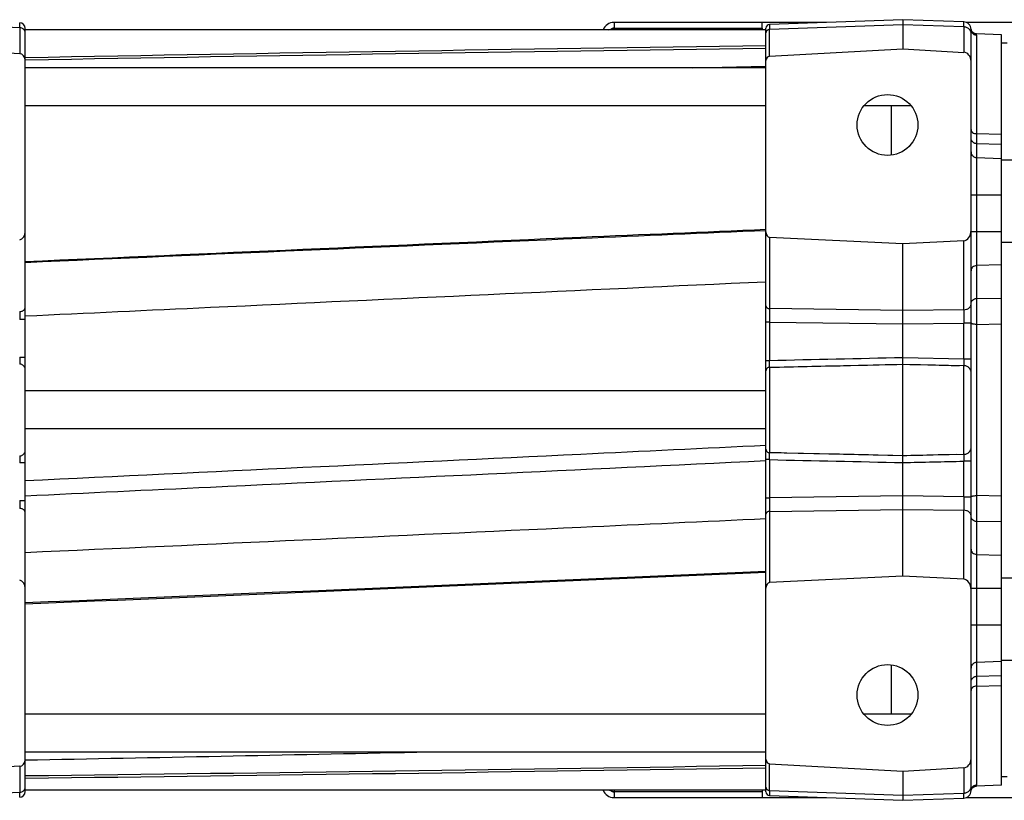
# Model space of a CAD drawing. Extents: x -924 to 1181, y 8 to 1310.
# Tile 9 of 20: x -384 to -125, y 1095 to 1300. Entities that reach past the tile are written whole.
import ezdxf

# ---------------------------------------------------------------- set-up
doc = ezdxf.new("R2010")
doc.units = 0
doc.header["$LTSCALE"] = 65.395
doc.layers.get('0').update_dxf_attribs({"linetype": 'CONTINUOUS'})

msp = doc.modelspace()

# ---------------------------------------------------------------- linework, layer by layer
at = {"color": 9, "linetype": 'CONTINUOUS'}
for p, q in [((-383.93, 1298.14), (-406.5, 1298.92)), ((-151.5, 1298.92), (-186.55, 1297.7)), ((-135.41, 1298.36), (-151.5, 1298.92)), ((-383.93, 1298.14), (-383.93, 1291.32)), ((-227.5, 1298.06), (-227.5, 1297.56)), ((-186.55, 1290.63), (-186.55, 1297.7)), ((-135.41, 1298.36), (-135.41, 1291.67)), ((-132.06, 1296.2), (-132.06, 1270.24)), ((-125.5, 1270.03), (-132.06, 1270.24)), ((-125.5, 1267.41), (-132.06, 1267.63)), ((-132.06, 1267.63), (-132.06, 1226.89)), ((-132.06, 1263.97), (-125.5, 1263.74)), ((-125.5, 1254.06), (-133.5, 1254.06)), ((-133.5, 1244.56), (-125.5, 1244.56)), ((-186.54, 1242.99), (-186.54, 1224.23)), ((-135.44, 1223.96), (-135.44, 1242.05)), ((-125.5, 1235.75), (-132.06, 1235.54)), ((-132.06, 1226.89), (-125.5, 1227.02)), ((-151.5, 1223.72), (-186.54, 1224.23)), ((-135.44, 1223.96), (-151.5, 1223.72)), ((-382.5, 1221.34), (-383.95, 1221.34)), ((-186.54, 1220.7), (-187.5, 1220.7)), ((-186.54, 1220.7), (-151.5, 1220.19)), ((-186.54, 1220.7), (-186.54, 1210.61)), ((-151.5, 1220.19), (-135.44, 1220.42)), ((-133.5, 1220.42), (-135.44, 1220.42)), ((-135.44, 1211.04), (-135.44, 1220.42)), ((-132.06, 1220.09), (-125.5, 1220.21)), ((-132.06, 1220.09), (-132.06, 1175.03)), ((-383.95, 1211.44), (-382.5, 1211.44)), ((-187.5, 1210.61), (-186.54, 1210.61)), ((-151.5, 1211.39), (-135.44, 1211.04)), ((-135.44, 1211.04), (-133.5, 1211.04)), ((-186.54, 1208.79), (-151.5, 1209.6)), ((-186.54, 1208.79), (-186.54, 1186.33)), ((-151.5, 1209.6), (-135.44, 1209.23)), ((-135.44, 1185.88), (-135.44, 1209.23)), ((-151.5, 1185.51), (-186.54, 1186.33)), ((-183.49, 1186.26), (-186.54, 1186.33)), ((-135.44, 1185.88), (-151.5, 1185.51)), ((-382.5, 1183.67), (-383.95, 1183.67)), ((-186.54, 1184.5), (-187.5, 1184.5)), ((-186.54, 1184.5), (-186.54, 1174.42)), ((-133.5, 1184.08), (-135.44, 1184.08)), ((-135.44, 1174.7), (-135.44, 1184.08)), ((-187.5, 1174.42), (-186.54, 1174.42)), ((-151.5, 1174.93), (-186.54, 1174.42)), ((-135.44, 1174.7), (-151.5, 1174.93)), ((-135.44, 1174.7), (-133.5, 1174.7)), ((-125.5, 1174.91), (-132.06, 1175.03)), ((-383.95, 1173.77), (-382.5, 1173.77)), ((-186.54, 1170.89), (-151.5, 1171.4)), ((-186.54, 1170.89), (-186.54, 1152.13)), ((-151.5, 1171.4), (-135.44, 1171.16)), ((-135.44, 1153.07), (-135.44, 1171.16)), ((-125.5, 1168.1), (-132.06, 1168.23)), ((-132.06, 1168.23), (-132.06, 1127.49)), ((-132.06, 1159.58), (-125.5, 1159.37)), ((-125.5, 1150.56), (-133.5, 1150.56)), ((-133.5, 1141.06), (-125.5, 1141.06)), ((-125.5, 1131.38), (-132.06, 1131.15)), ((-132.06, 1127.49), (-125.5, 1127.71)), ((-132.06, 1124.87), (-125.5, 1125.09)), ((-132.06, 1124.87), (-132.06, 1098.91)), ((-186.55, 1097.42), (-186.55, 1104.49)), ((-383.93, 1103.8), (-383.93, 1096.98)), ((-135.41, 1103.45), (-135.41, 1096.76)), ((-406.5, 1096.19), (-383.93, 1096.98)), ((-227.5, 1097.56), (-227.5, 1097.06)), ((-186.55, 1097.42), (-151.5, 1096.19)), ((-151.5, 1096.19), (-135.41, 1096.76))]:
    msp.add_line(p, q, dxfattribs=at)
at = {"color": 6, "linetype": 'CONTINUOUS'}
for p, q in [((-227.5, 1299.56), (-227.5, 1298.06)), ((-171.55, 1299.56), (-227.5, 1299.56)), ((-188.5, 1298.06), (-188.5, 1299.56)), ((-151.5, 1300.26), (-186.54, 1299.04)), ((-135.44, 1299.7), (-151.5, 1300.26)), ((-151.5, 1300.26), (-151.5, 1292.56)), ((-64.5, 1299.56), (-134.77, 1299.56)), ((-382.5, 1097.15), (-382.5, 1297.97)), ((-187.5, 1297.56), (-382.5, 1297.56)), ((-187.5, 1097.08), (-187.5, 1298.04)), ((-133.51, 1297.83), (-133.51, 1297.86)), ((-133.5, 1097.42), (-133.5, 1297.7)), ((-125.5, 1296.28), (-132.07, 1296.51)), ((-125.5, 1098.84), (-125.5, 1296.28)), ((-124, 1294.06), (-125.5, 1294.06)), ((-383.93, 1291.32), (-406.5, 1292.56)), ((-186.55, 1290.63), (-151.5, 1292.56)), ((-151.5, 1292.56), (-135.41, 1291.67)), ((-187.5, 1287.59), (-382.5, 1287.59)), ((-206.71, 1287.59), (-187.5, 1287.99)), ((-206.71, 1287.59), (-187.5, 1287.99)), ((-187.5, 1277.59), (-382.5, 1277.59)), ((-149.29, 1277.59), (-161.72, 1277.59)), ((-154.5, 1277.59), (-154.5, 1264.62)), ((-125.5, 1263.36), (-110.5, 1263.36)), ((-151.5, 1241.26), (-186.54, 1242.99)), ((-135.44, 1242.05), (-151.5, 1241.26)), ((-125.5, 1241.76), (-110.5, 1241.76)), ((-151.5, 1153.86), (-151.5, 1241.26)), ((-187.5, 1202.56), (-382.5, 1202.56)), ((-187.5, 1192.56), (-382.5, 1192.56)), ((-151.5, 1153.86), (-186.54, 1152.13)), ((-135.44, 1153.07), (-151.5, 1153.86)), ((-125.5, 1153.36), (-110.5, 1153.36)), ((-154.5, 1130.5), (-154.5, 1117.53)), ((-125.5, 1131.76), (-110.5, 1131.76)), ((-187.5, 1117.53), (-382.5, 1117.53)), ((-149.29, 1117.53), (-161.72, 1117.53)), ((-187.5, 1107.53), (-382.5, 1107.53)), ((-186.55, 1104.49), (-151.5, 1102.56)), ((-383.93, 1103.8), (-406.5, 1102.56)), ((-151.5, 1102.56), (-135.41, 1103.45)), ((-151.5, 1102.56), (-151.5, 1094.86)), ((-124, 1101.06), (-125.5, 1101.06)), ((-187.5, 1097.56), (-382.5, 1097.56)), ((-227.5, 1097.06), (-227.5, 1095.56)), ((-125.5, 1098.84), (-132.07, 1098.61)), ((-227.5, 1095.56), (-171.55, 1095.56)), ((-186.54, 1096.08), (-151.5, 1094.86)), ((-151.5, 1094.86), (-135.44, 1095.42)), ((-134.77, 1095.56), (-64.5, 1095.56))]:
    msp.add_line(p, q, dxfattribs=at)
at = {"color": 2, "linetype": 'CONTINUOUS'}
for p, q in [((-227.5, 1298.06), (-188.5, 1298.06)), ((-188.5, 1298.06), (-188.5, 1297.56)), ((-188.5, 1097.06), (-227.5, 1097.06)), ((-188.5, 1097.56), (-188.5, 1095.56))]:
    msp.add_line(p, q, dxfattribs=at)
at = {"color": 6, "linetype": 'CONTINUOUS'}
for points in [[(-133.48, 1297.69), (-133.49, 1297.74), (-133.5, 1297.78), (-133.51, 1297.83)], [(-132.07, 1296.51), (-132.1, 1296.51), (-132.15, 1296.51), (-132.2, 1296.52), (-132.24, 1296.53), (-132.29, 1296.53), (-132.34, 1296.54), (-132.38, 1296.55), (-132.43, 1296.57), (-132.48, 1296.58), (-132.52, 1296.59), (-132.57, 1296.61), (-132.61, 1296.63), (-132.65, 1296.65), (-132.7, 1296.67), (-132.74, 1296.69), (-132.78, 1296.72), (-132.82, 1296.74), (-132.86, 1296.77), (-132.9, 1296.79), (-132.94, 1296.82), (-132.97, 1296.85), (-133.01, 1296.88), (-133.05, 1296.91), (-133.08, 1296.95), (-133.11, 1296.98), (-133.14, 1297.02), (-133.18, 1297.05), (-133.21, 1297.09), (-133.23, 1297.13), (-133.26, 1297.17), (-133.29, 1297.21), (-133.31, 1297.25), (-133.34, 1297.29), (-133.36, 1297.33), (-133.38, 1297.37), (-133.4, 1297.42), (-133.42, 1297.46), (-133.43, 1297.51), (-133.45, 1297.55), (-133.46, 1297.6), (-133.47, 1297.64), (-133.48, 1297.69)], [(-133.51, 1097.24), (-133.51, 1097.28), (-133.5, 1097.32), (-133.5, 1097.37), (-133.49, 1097.41)], [(-133.49, 1097.41), (-133.48, 1097.45), (-133.47, 1097.49), (-133.46, 1097.54), (-133.44, 1097.58), (-133.43, 1097.62), (-133.41, 1097.66), (-133.39, 1097.71), (-133.38, 1097.75), (-133.36, 1097.79), (-133.33, 1097.83), (-133.31, 1097.87), (-133.29, 1097.91), (-133.26, 1097.95), (-133.23, 1097.99), (-133.21, 1098.02), (-133.18, 1098.06), (-133.15, 1098.1), (-133.12, 1098.13), (-133.09, 1098.16), (-133.05, 1098.2), (-133.02, 1098.23), (-132.99, 1098.26), (-132.95, 1098.29), (-132.91, 1098.31), (-132.88, 1098.34), (-132.84, 1098.37), (-132.8, 1098.39), (-132.76, 1098.41), (-132.72, 1098.44), (-132.68, 1098.46), (-132.64, 1098.48), (-132.59, 1098.5), (-132.55, 1098.51), (-132.51, 1098.53), (-132.46, 1098.54), (-132.42, 1098.56), (-132.37, 1098.57), (-132.33, 1098.58), (-132.28, 1098.59), (-132.24, 1098.59), (-132.19, 1098.6), (-132.15, 1098.6), (-132.1, 1098.61), (-132.07, 1098.61)]]:
    msp.add_lwpolyline(points, dxfattribs=at)
at = {"color": 9, "linetype": 'CONTINUOUS'}
for points in [[(-186.54, 1208.79), (-185.22, 1208.82), (-183.93, 1208.85)], [(-183.93, 1208.85), (-181.45, 1208.91), (-180.24, 1208.94), (-179.03, 1208.97)], [(-179.03, 1208.97), (-176.62, 1209.02), (-175.44, 1209.05)], [(-175.44, 1209.05), (-173.04, 1209.11), (-171.81, 1209.14), (-170.57, 1209.16)], [(-170.57, 1209.16), (-167.99, 1209.22), (-166.64, 1209.26), (-165.24, 1209.29)], [(-165.24, 1209.29), (-162.32, 1209.36), (-160.81, 1209.39)], [(-160.81, 1209.39), (-157.72, 1209.46), (-156.16, 1209.5)], [(-156.16, 1209.5), (-153.05, 1209.57), (-151.5, 1209.6)], [(-151.5, 1209.6), (-149.6, 1209.56), (-148.67, 1209.54), (-147.73, 1209.52), (-146.78, 1209.5)], [(-146.78, 1209.5), (-144.86, 1209.45), (-143.89, 1209.43), (-142.89, 1209.41), (-141.88, 1209.38)], [(-141.88, 1209.38), (-139.78, 1209.34), (-138.72, 1209.31), (-137.64, 1209.29), (-136.54, 1209.26)], [(-179.05, 1186.15), (-181.99, 1186.22), (-183.49, 1186.26)], [(-174.79, 1186.05), (-177.6, 1186.12), (-179.05, 1186.15)], [(-170.75, 1185.96), (-173.43, 1186.02), (-174.79, 1186.05)], [(-165.57, 1185.84), (-168.14, 1185.9), (-169.43, 1185.93), (-170.75, 1185.96)], [(-160.48, 1185.72), (-163.02, 1185.78), (-164.28, 1185.81), (-165.57, 1185.84)], [(-155.38, 1185.6), (-157.92, 1185.66), (-159.2, 1185.69), (-160.48, 1185.72)], [(-151.5, 1185.51), (-154.1, 1185.57), (-155.38, 1185.6)], [(-147.25, 1185.61), (-149.36, 1185.56), (-150.43, 1185.54), (-151.5, 1185.51)], [(-142.15, 1185.73), (-144.14, 1185.68), (-145.17, 1185.66), (-146.2, 1185.63), (-147.25, 1185.61)], [(-137.36, 1185.84), (-139.24, 1185.8), (-140.21, 1185.77), (-141.18, 1185.75), (-142.15, 1185.73)]]:
    msp.add_lwpolyline(points, dxfattribs=at)
at = {"color": 6, "linetype": 'CONTINUOUS'}
for centre in [(-155.5, 1272.56), (-155.5, 1122.56)]:
    msp.add_circle(centre, 8, dxfattribs=at)
for centre, radius, start, end in [((-384, 1297.97), 1.5, 0, 88), ((-227.5, 1296.56), 3, 90, 160.5269), ((-186.5, 1298.04), 1, 92, 180), ((-135.5, 1297.7), 2, 0, 88), ((441.71, -44091.14), 45388.87, 90.794309, 91.040495), ((441.1, -44452.67), 45749.68, 90.787274, 91.031518), ((-4183.44, 93195.79), 92127.35, 272.3645433, 272.4859263), ((-4187.36, 92598.29), 91530.86, 272.3824197, 272.5045954), ((-1278.47, 48617.67), 47520.64, 271.080337, 271.20467), ((-917.75, 46217.05), 45118.87, 270.679718, 270.92737), ((-918.73, 45881.67), 44784.2, 270.686052, 270.935555), ((-384, 1097.15), 1.5, 272, 360), ((-227.5, 1098.56), 3, 199.473, 270), ((-186.5, 1097.08), 1, 180, 268), ((-135.5, 1097.42), 2, 272, 360)]:
    msp.add_arc(centre, radius, start, end, dxfattribs=at)
at = {"color": 2, "linetype": 'CONTINUOUS'}
for centre, start, end in [((-227.5, 1296.56), 90.0008, 125.7932), ((-227.5, 1098.56), 234.2068, 269.9992)]:
    msp.add_arc(centre, 1.5, start, end, dxfattribs=at)
at = {"color": 9, "linetype": 'CONTINUOUS'}
for centre, radius, start, end in [((353.25, 1222.46), 539.79, 179.8125, 180.1875), ((-133.43, 1220.43), 0.0786, 180.0276, 188.0617), ((353.24, 1172.66), 539.79, 179.8125, 180.1875), ((-133.41, 1174.68), 0.092, 157.0229, 164.2542)]:
    msp.add_arc(centre, radius, start, end, dxfattribs=at)
at = {"color": 6, "linetype": 'CONTINUOUS'}
for centre, major_axis, ratio, start_param, end_param in [((-384, 1289.59), (0, 1.73), 0.866482, -1.570796, -0.047655), ((-135.5, 1289.37), (0, 2.31), 0.866482, -1.570796, -0.047655), ((-186.5, 1289.48), (0, -1.15), 0.866482, -3.093938, -1.570796), ((-384, 1244.49), (0, 2.12), 0.707107, -3.106686, -1.570796), ((-186.5, 1244.4), (0, 1.41), 0.707107, 1.570796, 3.106686), ((-135.5, 1244.88), (0, 2.83), 0.707107, -3.106686, -1.570796), ((-384, 1150.63), (0, 2.12), 0.707107, -1.570796, -0.034907), ((-186.5, 1150.72), (0, -1.41), 0.707107, -3.106686, -1.570796), ((-135.5, 1150.24), (0, 2.83), 0.707107, -1.570796, -0.034907), ((-384, 1105.53), (0, 1.73), 0.866482, -3.093938, -1.570796), ((-186.5, 1105.64), (0, 1.15), 0.866482, 1.570796, 3.093938), ((-135.5, 1105.75), (0, 2.31), 0.866482, -3.093938, -1.570796)]:
    msp.add_ellipse(centre, major_axis=major_axis, ratio=ratio, start_param=start_param, end_param=end_param, dxfattribs=at)
at = {"color": 9, "linetype": 'CONTINUOUS'}
for points, knots in [([(-383.93, 1298.14), (-383.93, 1298.24), (-383.93, 1298.43), (-383.94, 1298.7), (-383.94, 1298.9), (-383.94, 1299.04), (-383.94, 1299.13), (-383.94, 1299.21), (-383.94, 1299.28), (-383.94, 1299.33), (-383.95, 1299.38), (-383.95, 1299.42), (-383.95, 1299.44), (-383.95, 1299.45), (-383.95, 1299.46), (-383.95, 1299.47), (-383.95, 1299.47), (-383.95, 1299.47), (-383.95, 1299.47)], [0, 0, 0, 0, 0.230125, 0.431592, 0.603546, 0.678222, 0.745257, 0.80458, 0.856129, 0.89985, 0.935698, 0.963638, 0.974635, 0.983647, 0.990674, 0.995721, 0.998801, 1, 1, 1, 1]), ([(-186.54, 1299.04), (-186.54, 1299.04), (-186.54, 1299.03), (-186.54, 1299.03), (-186.54, 1299.02), (-186.54, 1299.01), (-186.54, 1299), (-186.54, 1298.99), (-186.54, 1298.97), (-186.54, 1298.94), (-186.55, 1298.9), (-186.55, 1298.84), (-186.55, 1298.77), (-186.55, 1298.69), (-186.55, 1298.6), (-186.55, 1298.46), (-186.55, 1298.26), (-186.55, 1298), (-186.55, 1297.8), (-186.55, 1297.7)], [0, 0, 0, 0, 0.001096, 0.004134, 0.009155, 0.016164, 0.025161, 0.036147, 0.049118, 0.064072, 0.099912, 0.143631, 0.195183, 0.254514, 0.321562, 0.396256, 0.568259, 0.769792, 1, 1, 1, 1]), ([(-135.41, 1298.36), (-135.41, 1298.47), (-135.41, 1298.66), (-135.41, 1298.93), (-135.42, 1299.13), (-135.42, 1299.27), (-135.42, 1299.35), (-135.42, 1299.43), (-135.42, 1299.5), (-135.42, 1299.56), (-135.43, 1299.61), (-135.43, 1299.64), (-135.43, 1299.66), (-135.43, 1299.68), (-135.43, 1299.68), (-135.43, 1299.69), (-135.43, 1299.7), (-135.43, 1299.7), (-135.44, 1299.7)], [0, 0, 0, 0, 0.230024, 0.43141, 0.603303, 0.677956, 0.744974, 0.804286, 0.855829, 0.899551, 0.935408, 0.963366, 0.974377, 0.983407, 0.990458, 0.995538, 0.998672, 1, 1, 1, 1]), ([(-382.5, 1296.84), (-382.5, 1296.92), (-382.52, 1297.09), (-382.6, 1297.33), (-382.74, 1297.55), (-382.92, 1297.74), (-383.13, 1297.91), (-383.46, 1298.07), (-383.75, 1298.13), (-383.93, 1298.14)], [0, 0, 0, 0, 0.116448, 0.234243, 0.3545, 0.477928, 0.604745, 0.734689, 1, 1, 1, 1]), ([(-186.55, 1297.7), (-186.68, 1297.7), (-186.92, 1297.65), (-187.19, 1297.48), (-187.35, 1297.31), (-187.44, 1297.16), (-187.49, 1297), (-187.5, 1296.89), (-187.5, 1296.84)], [0, 0, 0, 0, 0.265584, 0.521569, 0.645126, 0.765509, 0.883429, 1, 1, 1, 1]), ([(-133.5, 1296.63), (-133.5, 1296.74), (-133.53, 1296.96), (-133.64, 1297.28), (-133.81, 1297.58), (-134.05, 1297.84), (-134.34, 1298.05), (-134.67, 1298.22), (-135.03, 1298.33), (-135.28, 1298.36), (-135.41, 1298.36)], [0, 0, 0, 0, 0.11634, 0.234025, 0.35417, 0.477483, 0.604182, 0.734005, 0.866272, 1, 1, 1, 1]), ([(-133.5, 1297.7), (-133.5, 1297.6), (-133.49, 1297.41), (-133.4, 1297.14), (-133.27, 1296.88), (-133.09, 1296.65), (-132.87, 1296.47), (-132.62, 1296.32), (-132.34, 1296.23), (-132.15, 1296.21), (-132.06, 1296.2)], [0, 0, 0, 0, 0.124816, 0.249659, 0.374553, 0.499514, 0.624549, 0.749652, 0.87481, 1, 1, 1, 1]), ([(-132.06, 1296.2), (-132.06, 1296.23), (-132.06, 1296.27), (-132.06, 1296.33), (-132.06, 1296.39), (-132.06, 1296.43), (-132.07, 1296.46), (-132.07, 1296.48), (-132.07, 1296.49), (-132.07, 1296.5), (-132.07, 1296.5), (-132.07, 1296.51), (-132.07, 1296.51), (-132.07, 1296.51)], [0, 0, 0, 0, 0.233779, 0.436611, 0.608463, 0.749251, 0.858862, 0.901954, 0.937229, 0.964679, 0.984296, 0.996073, 1, 1, 1, 1]), ([(-133.5, 1271.35), (-133.5, 1271.27), (-133.49, 1271.13), (-133.4, 1270.92), (-133.27, 1270.74), (-133.02, 1270.51), (-132.61, 1270.31), (-132.25, 1270.25), (-132.06, 1270.24)], [0, 0, 0, 0, 0.106196, 0.215557, 0.33056, 0.452585, 0.716669, 1, 1, 1, 1]), ([(-132.06, 1267.63), (-132.15, 1267.63), (-132.34, 1267.66), (-132.62, 1267.75), (-132.87, 1267.89), (-133.09, 1268.08), (-133.27, 1268.3), (-133.4, 1268.56), (-133.49, 1268.84), (-133.5, 1269.03), (-133.5, 1269.12)], [0, 0, 0, 0, 0.125235, 0.25043, 0.375558, 0.5006, 0.625552, 0.750421, 0.875228, 1, 1, 1, 1]), ([(-133.5, 1265.46), (-133.5, 1265.37), (-133.49, 1265.18), (-133.4, 1264.9), (-133.27, 1264.65), (-133.09, 1264.42), (-132.87, 1264.23), (-132.62, 1264.09), (-132.34, 1264), (-132.15, 1263.97), (-132.06, 1263.97)], [0, 0, 0, 0, 0.124771, 0.249577, 0.374446, 0.499398, 0.624441, 0.749569, 0.874764, 1, 1, 1, 1]), ([(-132.06, 1235.54), (-132.25, 1235.54), (-132.62, 1235.46), (-133.03, 1235.21), (-133.27, 1234.93), (-133.4, 1234.7), (-133.49, 1234.45), (-133.5, 1234.27), (-133.5, 1234.18)], [0, 0, 0, 0, 0.260574, 0.514526, 0.638612, 0.760509, 0.880715, 1, 1, 1, 1]), ([(-133.5, 1225.53), (-133.5, 1225.62), (-133.49, 1225.8), (-133.4, 1226.05), (-133.27, 1226.28), (-133.03, 1226.56), (-132.62, 1226.81), (-132.25, 1226.89), (-132.06, 1226.89)], [0, 0, 0, 0, 0.119285, 0.23949, 0.361387, 0.485471, 0.739425, 1, 1, 1, 1]), ([(-132.06, 1226.89), (-132.06, 1226.72), (-132.06, 1226.34), (-132.07, 1225.4), (-132.07, 1223.98), (-132.07, 1222.1), (-132.06, 1220.77), (-132.06, 1220.09)], [0, 0, 0, 0, 0.074853, 0.17071, 0.413787, 0.701249, 1, 1, 1, 1]), ([(-383.95, 1223.46), (-383.77, 1223.47), (-383.5, 1223.51), (-383.16, 1223.64), (-382.93, 1223.78), (-382.74, 1223.94), (-382.6, 1224.13), (-382.52, 1224.33), (-382.5, 1224.46), (-382.5, 1224.52)], [0, 0, 0, 0, 0.276346, 0.417423, 0.553615, 0.68092, 0.797322, 0.903068, 1, 1, 1, 1]), ([(-383.95, 1223.46), (-383.95, 1223.14), (-383.95, 1222.43), (-383.95, 1221.73), (-383.95, 1221.34)], [0, 0, 0, 0, 0.458744, 1, 1, 1, 1]), ([(-187.5, 1224.94), (-187.5, 1224.89), (-187.49, 1224.8), (-187.44, 1224.67), (-187.35, 1224.55), (-187.18, 1224.4), (-186.9, 1224.27), (-186.66, 1224.23), (-186.54, 1224.23)], [0, 0, 0, 0, 0.097027, 0.202876, 0.319393, 0.446822, 0.723383, 1, 1, 1, 1]), ([(-135.44, 1223.96), (-135.19, 1223.96), (-134.83, 1224.02), (-134.37, 1224.19), (-134.07, 1224.37), (-133.82, 1224.59), (-133.63, 1224.84), (-133.53, 1225.11), (-133.5, 1225.28), (-133.5, 1225.37)], [0, 0, 0, 0, 0.276346, 0.417423, 0.553615, 0.68092, 0.797322, 0.903068, 1, 1, 1, 1]), ([(-135.44, 1223.96), (-135.43, 1223.41), (-135.43, 1222.24), (-135.43, 1221.06), (-135.44, 1220.42)], [0, 0, 0, 0, 0.458767, 1, 1, 1, 1]), ([(-133.5, 1220.4), (-133.5, 1220.4), (-133.5, 1220.41), (-133.5, 1220.42), (-133.5, 1220.42)], [0, 0, 0, 0, 0.257519, 1, 1, 1, 1]), ([(-132.06, 1220.09), (-132.23, 1220.09), (-132.49, 1220.1), (-132.81, 1220.14), (-133.02, 1220.18), (-133.2, 1220.22), (-133.32, 1220.27), (-133.4, 1220.31), (-133.46, 1220.34), (-133.49, 1220.38), (-133.5, 1220.4)], [0, 0, 0, 0, 0.348546, 0.507976, 0.651052, 0.773762, 0.873113, 0.913563, 0.947897, 1, 1, 1, 1]), ([(-383.95, 1211.44), (-383.95, 1211.26), (-383.94, 1210.89), (-383.94, 1210.39), (-383.94, 1209.97), (-383.95, 1209.72), (-383.95, 1209.62)], [0, 0, 0, 0, 0.310764, 0.595944, 0.832135, 1, 1, 1, 1]), ([(-186.54, 1208.79), (-186.54, 1208.89), (-186.55, 1209.13), (-186.55, 1209.55), (-186.55, 1210.06), (-186.54, 1210.42), (-186.54, 1210.61)], [0, 0, 0, 0, 0.16718, 0.40325, 0.688718, 1, 1, 1, 1]), ([(-135.44, 1211.04), (-135.43, 1210.85), (-135.42, 1210.5), (-135.42, 1210), (-135.42, 1209.58), (-135.43, 1209.34), (-135.44, 1209.23)], [0, 0, 0, 0, 0.307763, 0.591244, 0.828173, 1, 1, 1, 1]), ([(-382.5, 1208.25), (-382.5, 1208.33), (-382.52, 1208.5), (-382.6, 1208.75), (-382.73, 1208.99), (-382.92, 1209.21), (-383.15, 1209.39), (-383.49, 1209.56), (-383.77, 1209.61), (-383.95, 1209.62)], [0, 0, 0, 0, 0.111812, 0.230786, 0.356049, 0.48603, 0.618402, 0.750286, 1, 1, 1, 1]), ([(-186.54, 1208.79), (-186.66, 1208.78), (-186.91, 1208.73), (-187.19, 1208.56), (-187.35, 1208.37), (-187.44, 1208.21), (-187.49, 1208.04), (-187.5, 1207.93), (-187.5, 1207.87)], [0, 0, 0, 0, 0.24982, 0.513084, 0.643247, 0.76873, 0.887946, 1, 1, 1, 1]), ([(-133.5, 1207.43), (-133.5, 1207.54), (-133.53, 1207.76), (-133.63, 1208.09), (-133.81, 1208.41), (-134.06, 1208.7), (-134.37, 1208.93), (-134.71, 1209.1), (-135.07, 1209.2), (-135.32, 1209.23), (-135.44, 1209.23)], [0, 0, 0, 0, 0.111049, 0.229318, 0.354052, 0.483772, 0.616184, 0.748367, 0.877226, 1, 1, 1, 1]), ([(-187.5, 1187.25), (-187.5, 1187.19), (-187.49, 1187.08), (-187.44, 1186.91), (-187.35, 1186.75), (-187.19, 1186.56), (-186.91, 1186.39), (-186.66, 1186.34), (-186.54, 1186.33)], [0, 0, 0, 0, 0.112054, 0.23127, 0.356753, 0.486916, 0.75018, 1, 1, 1, 1]), ([(-135.44, 1185.88), (-135.32, 1185.89), (-135.07, 1185.91), (-134.71, 1186.02), (-134.37, 1186.19), (-134.06, 1186.42), (-133.81, 1186.71), (-133.63, 1187.03), (-133.53, 1187.36), (-133.5, 1187.58), (-133.5, 1187.69)], [0, 0, 0, 0, 0.122774, 0.251633, 0.383816, 0.516228, 0.645948, 0.770682, 0.888951, 1, 1, 1, 1]), ([(-383.95, 1185.5), (-383.77, 1185.5), (-383.49, 1185.56), (-383.15, 1185.73), (-382.92, 1185.91), (-382.73, 1186.12), (-382.6, 1186.36), (-382.52, 1186.62), (-382.5, 1186.78), (-382.5, 1186.87)], [0, 0, 0, 0, 0.249714, 0.381598, 0.51397, 0.643951, 0.769214, 0.888188, 1, 1, 1, 1]), ([(-383.95, 1185.5), (-383.95, 1185.4), (-383.94, 1185.15), (-383.94, 1184.73), (-383.94, 1184.23), (-383.95, 1183.86), (-383.95, 1183.67)], [0, 0, 0, 0, 0.167839, 0.40402, 0.689202, 1, 1, 1, 1]), ([(-186.54, 1184.5), (-186.54, 1184.69), (-186.55, 1185.06), (-186.55, 1185.56), (-186.55, 1185.98), (-186.54, 1186.23), (-186.54, 1186.33)], [0, 0, 0, 0, 0.311245, 0.596712, 0.832793, 1, 1, 1, 1]), ([(-135.44, 1185.88), (-135.43, 1185.78), (-135.42, 1185.53), (-135.42, 1185.12), (-135.42, 1184.62), (-135.43, 1184.26), (-135.44, 1184.08)], [0, 0, 0, 0, 0.171821, 0.408749, 0.692229, 1, 1, 1, 1]), ([(-135.44, 1174.7), (-135.43, 1174.06), (-135.43, 1172.88), (-135.43, 1171.7), (-135.44, 1171.16)], [0, 0, 0, 0, 0.54121, 1, 1, 1, 1]), ([(-133.5, 1174.72), (-133.49, 1174.74), (-133.46, 1174.77), (-133.4, 1174.81), (-133.33, 1174.85), (-133.2, 1174.89), (-133.02, 1174.94), (-132.81, 1174.98), (-132.49, 1175.01), (-132.23, 1175.03), (-132.06, 1175.03)], [0, 0, 0, 0, 0.051962, 0.086221, 0.126604, 0.225865, 0.348549, 0.491661, 0.65118, 1, 1, 1, 1]), ([(-132.06, 1175.03), (-132.06, 1174.35), (-132.07, 1173.02), (-132.07, 1171.14), (-132.07, 1169.72), (-132.06, 1168.78), (-132.06, 1168.4), (-132.06, 1168.23)], [0, 0, 0, 0, 0.298751, 0.586212, 0.82929, 0.925147, 1, 1, 1, 1]), ([(-383.95, 1173.77), (-383.95, 1173.39), (-383.95, 1172.69), (-383.95, 1171.98), (-383.95, 1171.65)], [0, 0, 0, 0, 0.541195, 1, 1, 1, 1]), ([(-382.5, 1170.59), (-382.5, 1170.66), (-382.52, 1170.79), (-382.6, 1170.99), (-382.74, 1171.18), (-382.93, 1171.34), (-383.16, 1171.48), (-383.5, 1171.61), (-383.77, 1171.65), (-383.95, 1171.65)], [0, 0, 0, 0, 0.096932, 0.202678, 0.31908, 0.446385, 0.582577, 0.723654, 1, 1, 1, 1]), ([(-186.54, 1170.89), (-186.66, 1170.89), (-186.9, 1170.85), (-187.18, 1170.72), (-187.35, 1170.57), (-187.44, 1170.44), (-187.49, 1170.31), (-187.5, 1170.22), (-187.5, 1170.18)], [0, 0, 0, 0, 0.276617, 0.553178, 0.680607, 0.797124, 0.902973, 1, 1, 1, 1]), ([(-133.5, 1169.75), (-133.5, 1169.83), (-133.53, 1170.01), (-133.63, 1170.27), (-133.82, 1170.52), (-134.07, 1170.75), (-134.37, 1170.93), (-134.83, 1171.1), (-135.19, 1171.16), (-135.44, 1171.16)], [0, 0, 0, 0, 0.096932, 0.202678, 0.31908, 0.446385, 0.582577, 0.723654, 1, 1, 1, 1]), ([(-132.06, 1168.23), (-132.25, 1168.23), (-132.62, 1168.31), (-133.03, 1168.56), (-133.27, 1168.84), (-133.4, 1169.07), (-133.49, 1169.32), (-133.5, 1169.5), (-133.5, 1169.59)], [0, 0, 0, 0, 0.260573, 0.514524, 0.63861, 0.760507, 0.880714, 1, 1, 1, 1]), ([(-133.5, 1160.94), (-133.5, 1160.85), (-133.49, 1160.67), (-133.4, 1160.42), (-133.27, 1160.19), (-133.03, 1159.91), (-132.62, 1159.66), (-132.25, 1159.58), (-132.06, 1159.58)], [0, 0, 0, 0, 0.119285, 0.239491, 0.361388, 0.485474, 0.739426, 1, 1, 1, 1]), ([(-132.06, 1131.15), (-132.15, 1131.14), (-132.34, 1131.12), (-132.62, 1131.03), (-132.87, 1130.89), (-133.09, 1130.7), (-133.27, 1130.47), (-133.4, 1130.22), (-133.49, 1129.94), (-133.5, 1129.75), (-133.5, 1129.65)], [0, 0, 0, 0, 0.125236, 0.250431, 0.375559, 0.500602, 0.625554, 0.750423, 0.875229, 1, 1, 1, 1]), ([(-133.5, 1126), (-133.5, 1126.09), (-133.49, 1126.28), (-133.4, 1126.56), (-133.27, 1126.81), (-133.09, 1127.04), (-132.87, 1127.23), (-132.62, 1127.37), (-132.34, 1127.46), (-132.15, 1127.49), (-132.06, 1127.49)], [0, 0, 0, 0, 0.124771, 0.249576, 0.374444, 0.499396, 0.624439, 0.749567, 0.874764, 1, 1, 1, 1]), ([(-132.06, 1124.87), (-132.25, 1124.87), (-132.61, 1124.81), (-133.02, 1124.61), (-133.27, 1124.38), (-133.4, 1124.19), (-133.49, 1123.99), (-133.5, 1123.84), (-133.5, 1123.77)], [0, 0, 0, 0, 0.283327, 0.547411, 0.669436, 0.78444, 0.893803, 1, 1, 1, 1]), ([(-383.95, 1095.65), (-383.95, 1095.65), (-383.95, 1095.65), (-383.95, 1095.65), (-383.95, 1095.66), (-383.95, 1095.67), (-383.95, 1095.68), (-383.95, 1095.7), (-383.95, 1095.74), (-383.94, 1095.78), (-383.94, 1095.84), (-383.94, 1095.91), (-383.94, 1095.99), (-383.94, 1096.08), (-383.94, 1096.22), (-383.94, 1096.42), (-383.93, 1096.69), (-383.93, 1096.88), (-383.93, 1096.98)], [0, 0, 0, 0, 0.001199, 0.004279, 0.009326, 0.016353, 0.025365, 0.036362, 0.064302, 0.10015, 0.143871, 0.19542, 0.254743, 0.321778, 0.396454, 0.568408, 0.769875, 1, 1, 1, 1]), ([(-383.93, 1096.98), (-383.75, 1096.99), (-383.46, 1097.05), (-383.13, 1097.21), (-382.92, 1097.38), (-382.74, 1097.57), (-382.6, 1097.79), (-382.52, 1098.03), (-382.5, 1098.2), (-382.5, 1098.28)], [0, 0, 0, 0, 0.265308, 0.395251, 0.522068, 0.645496, 0.765754, 0.883551, 1, 1, 1, 1]), ([(-187.5, 1098.28), (-187.5, 1098.23), (-187.49, 1098.12), (-187.44, 1097.96), (-187.35, 1097.81), (-187.19, 1097.63), (-186.92, 1097.47), (-186.68, 1097.42), (-186.55, 1097.42)], [0, 0, 0, 0, 0.116569, 0.234487, 0.354869, 0.478425, 0.734411, 1, 1, 1, 1]), ([(-186.55, 1097.42), (-186.55, 1097.32), (-186.55, 1097.12), (-186.55, 1096.85), (-186.55, 1096.65), (-186.55, 1096.52), (-186.55, 1096.43), (-186.55, 1096.35), (-186.55, 1096.28), (-186.55, 1096.22), (-186.54, 1096.18), (-186.54, 1096.15), (-186.54, 1096.13), (-186.54, 1096.12), (-186.54, 1096.1), (-186.54, 1096.1), (-186.54, 1096.09), (-186.54, 1096.09), (-186.54, 1096.08), (-186.54, 1096.08)], [0, 0, 0, 0, 0.230208, 0.431741, 0.603744, 0.678438, 0.745486, 0.804817, 0.856369, 0.900088, 0.935928, 0.950882, 0.963853, 0.974839, 0.983836, 0.990845, 0.995866, 0.998904, 1, 1, 1, 1]), ([(-135.44, 1095.42), (-135.43, 1095.42), (-135.43, 1095.42), (-135.43, 1095.43), (-135.43, 1095.43), (-135.43, 1095.44), (-135.43, 1095.45), (-135.43, 1095.48), (-135.43, 1095.51), (-135.42, 1095.56), (-135.42, 1095.62), (-135.42, 1095.68), (-135.42, 1095.76), (-135.42, 1095.85), (-135.42, 1095.99), (-135.41, 1096.19), (-135.41, 1096.46), (-135.41, 1096.65), (-135.41, 1096.76)], [0, 0, 0, 0, 0.001328, 0.004462, 0.009542, 0.016593, 0.025623, 0.036634, 0.064592, 0.100449, 0.144171, 0.195714, 0.255026, 0.322043, 0.396697, 0.56859, 0.769976, 1, 1, 1, 1]), ([(-135.41, 1096.76), (-135.28, 1096.76), (-135.03, 1096.79), (-134.67, 1096.9), (-134.34, 1097.06), (-134.05, 1097.28), (-133.81, 1097.54), (-133.64, 1097.84), (-133.53, 1098.15), (-133.5, 1098.38), (-133.5, 1098.49)], [0, 0, 0, 0, 0.133727, 0.265993, 0.395814, 0.522514, 0.645827, 0.765973, 0.883659, 1, 1, 1, 1]), ([(-133.5, 1097.42), (-133.5, 1097.51), (-133.49, 1097.69), (-133.41, 1097.97), (-133.28, 1098.23), (-133.09, 1098.46), (-132.86, 1098.66), (-132.6, 1098.8), (-132.33, 1098.89), (-132.15, 1098.91), (-132.06, 1098.91)], [0, 0, 0, 0, 0.116718, 0.240135, 0.368492, 0.499514, 0.630617, 0.759197, 0.882931, 1, 1, 1, 1]), ([(-132.07, 1098.61), (-132.07, 1098.61), (-132.07, 1098.61), (-132.07, 1098.61), (-132.07, 1098.61), (-132.07, 1098.62), (-132.07, 1098.62), (-132.07, 1098.63), (-132.07, 1098.64), (-132.07, 1098.65), (-132.07, 1098.67), (-132.06, 1098.69), (-132.06, 1098.73), (-132.06, 1098.78), (-132.06, 1098.85), (-132.06, 1098.89), (-132.06, 1098.91)], [0, 0, 0, 0, 0.000982, 0.003927, 0.008835, 0.015704, 0.035321, 0.06277, 0.098045, 0.141137, 0.19204, 0.250748, 0.391537, 0.56339, 0.766221, 1, 1, 1, 1])]:
    msp.add_open_spline(points, degree=3, knots=knots, dxfattribs=at)
at = {"color": 6, "linetype": 'CONTINUOUS'}
for points, knots in [([(-229, 1297.56), (-228.77, 1297.65), (-228.27, 1297.82), (-227.76, 1297.98), (-227.5, 1298.06)], [0, 0, 0, 0, 0.484127, 1, 1, 1, 1]), ([(-132.06, 1270.24), (-132.06, 1269.91), (-132.06, 1269.31), (-132.06, 1268.61), (-132.06, 1268.17), (-132.06, 1267.93), (-132.06, 1267.76), (-132.06, 1267.66), (-132.06, 1267.63)], [0, 0, 0, 0, 0.387048, 0.687724, 0.803033, 0.893897, 0.9597, 1, 1, 1, 1]), ([(-187.5, 1245.04), (-203.76, 1244.35), (-268.76, 1241.56), (-333.76, 1238.71), (-382.5, 1236.54)], [0, 0, 0, 0, 0.249992, 1, 1, 1, 1]), ([(-187.5, 1244.74), (-203.76, 1244.06), (-268.76, 1241.29), (-333.76, 1238.47), (-382.5, 1236.31)], [0, 0, 0, 0, 0.249992, 1, 1, 1, 1]), ([(-382.5, 1222.31), (-366.25, 1223.07), (-301.26, 1226.11), (-236.26, 1229.1), (-187.5, 1231.32)], [0, 0, 0, 0, 0.250006, 1, 1, 1, 1]), ([(-187.5, 1188.23), (-203.75, 1187.45), (-268.75, 1184.32), (-333.75, 1181.22), (-382.5, 1178.9)], [0, 0, 0, 0, 0.250003, 1, 1, 1, 1]), ([(-382.5, 1174.99), (-366.25, 1175.75), (-301.25, 1178.82), (-236.25, 1181.92), (-187.5, 1184.25)], [0, 0, 0, 0, 0.249996, 1, 1, 1, 1]), ([(-187.5, 1168.9), (-203.75, 1168.15), (-268.75, 1165.15), (-333.75, 1162.19), (-382.5, 1160.01)], [0, 0, 0, 0, 0.250006, 1, 1, 1, 1]), ([(-132.06, 1127.49), (-132.06, 1127.45), (-132.06, 1127.36), (-132.06, 1127.19), (-132.06, 1126.95), (-132.06, 1126.51), (-132.06, 1125.81), (-132.06, 1125.21), (-132.06, 1124.87)], [0, 0, 0, 0, 0.0403, 0.106103, 0.196967, 0.312276, 0.612952, 1, 1, 1, 1]), ([(-227.5, 1097.06), (-227.76, 1097.14), (-228.27, 1097.3), (-228.77, 1097.47), (-229, 1097.56)], [0, 0, 0, 0, 0.515873, 1, 1, 1, 1])]:
    msp.add_open_spline(points, degree=3, knots=knots, dxfattribs=at)
at = {"color": 9, "linetype": 'CONTINUOUS'}
for points in [[(-186.54, 1210.61), (-174.86, 1210.88), (-163.18, 1211.14), (-151.5, 1211.39)], [(-186.54, 1184.5), (-174.86, 1184.24), (-163.18, 1183.98), (-151.5, 1183.73)], [(-151.5, 1183.73), (-146.15, 1183.85), (-140.79, 1183.96), (-135.44, 1184.08)]]:
    msp.add_open_spline(points, degree=3, dxfattribs=at)

doc.saveas('drawing.dxf')
